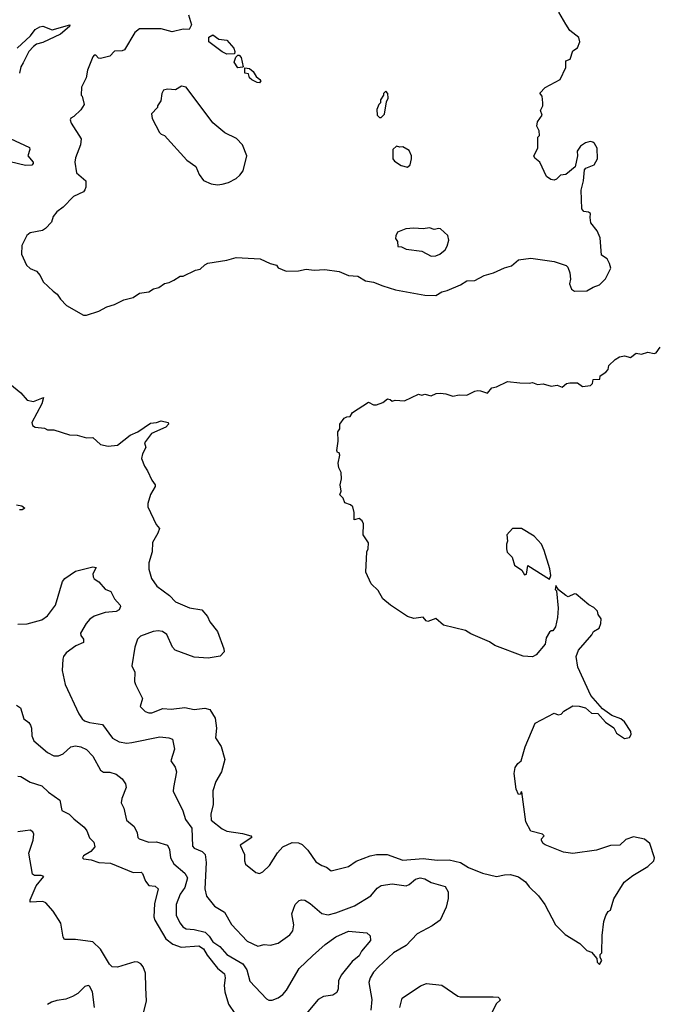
# Model space of a CAD drawing. Extents: x 2323203 to 2567568, y 883585 to 1022917.
# Tile 28 of 256: x 2375397 to 2379480, y 1006085 to 1012398. Entities that reach past the tile are written whole.
import ezdxf

# ---------------------------------------------------------------- set-up
doc = ezdxf.new("R2010")
doc.units = 0

msp = doc.modelspace()

# ---------------------------------------------------------------- linework, layer by layer
at = {"layer": '0CON10XD'}
for points in [[(2375825, 1010503.8), (2375905, 1010528.6), (2375955, 1010556.9), (2376005, 1010571.9), (2376065, 1010602.5), (2376125, 1010616.2), (2376165, 1010644), (2376225, 1010652), (2376255, 1010671.2), (2376288.3, 1010681.7), (2376325, 1010706.7), (2376355, 1010712.5), (2376385, 1010727.5), (2376425, 1010752.5), (2376445, 1010752.5), (2376525, 1010792.5), (2376555, 1010797.5), (2376583.6, 1010826.4), (2376603, 1010837), (2376725, 1010856.7), (2376785, 1010873.3), (2376940, 1010865), (2377004.2, 1010834.2), (2377043.6, 1010823.6), (2377055, 1010807.5), (2377105, 1010786), (2377185, 1010788.1), (2377235, 1010797.5), (2377285, 1010792.2), (2377354.1, 1010795.9), (2377445, 1010784.2), (2377505, 1010758), (2377565, 1010754.3), (2377615, 1010723.3), (2377665.4, 1010715.4), (2377725, 1010690.5), (2377806.9, 1010666.9), (2377995, 1010632), (2378065, 1010630), (2378105, 1010654), (2378138.8, 1010661.2), (2378223, 1010697), (2378265, 1010723.8), (2378315, 1010726.2), (2378375, 1010757.1), (2378435, 1010774.3), (2378505, 1010806.9), (2378550.3, 1010819.7), (2378595, 1010858.1), (2378675, 1010868.6), (2378825, 1010847.1), (2378901.2, 1010821.2), (2378911.2, 1010811.2), (2378924, 1010775), (2378928.8, 1010735), (2378923.3, 1010705), (2378935, 1010670), (2378955, 1010657.5), (2379035, 1010660), (2379075, 1010683.3), (2379115, 1010697.5), (2379153.6, 1010736.4), (2379187.5, 1010805), (2379180, 1010835), (2379163.6, 1010863.6), (2379128.3, 1010888.3), (2379119.3, 1010999.3), (2379100, 1011045), (2379060, 1011095), (2379055, 1011130), (2379057.5, 1011155), (2379045, 1011163.3), (2379015, 1011168.8), (2379001.2, 1011185), (2378997.5, 1011305), (2379012.5, 1011365), (2379020, 1011435), (2379027.5, 1011445), (2379081.7, 1011468.3), (2379102, 1011505), (2379100, 1011575), (2379082.5, 1011605), (2379073.3, 1011613.3), (2379055, 1011616.2), (2379025, 1011608.8), (2378993, 1011587), (2378971.2, 1011555), (2378973.3, 1011525), (2378960, 1011455), (2378900, 1011405), (2378865, 1011400), (2378840, 1011375), (2378825, 1011370), (2378803, 1011373), (2378775, 1011392.5), (2378732.5, 1011485), (2378700.7, 1011510.7), (2378693.3, 1011525), (2378720, 1011575), (2378720, 1011645), (2378730, 1011655), (2378727.5, 1011685), (2378713.3, 1011715), (2378717, 1011743), (2378747.5, 1011785), (2378737.5, 1011815), (2378752.5, 1011845), (2378752.5, 1011865), (2378747, 1011907), (2378733, 1011927), (2378767, 1011963), (2378862.5, 1012015), (2378899.3, 1012090.7), (2378900, 1012135), (2378926.7, 1012145), (2378945, 1012197.5), (2378975, 1012217.5), (2378990, 1012255), (2378983, 1012283), (2378925, 1012328.8), (2378898.5, 1012368.5), (2378855.5, 1012445.5)], [(2376479.1, 1012429.1), (2376499.2, 1012365), (2376483.3, 1012335), (2376445, 1012337.1), (2376375, 1012320.9), (2376305, 1012339.2), (2376165, 1012338.9), (2376136.2, 1012315), (2376068.8, 1012205), (2376055, 1012198.8), (2376005, 1012196.7), (2375975, 1012163.3), (2375915, 1012150), (2375901.7, 1012151.7), (2375885, 1012170), (2375875, 1012170), (2375865, 1012160), (2375831.2, 1012075), (2375822.5, 1012025), (2375792.5, 1011965), (2375790, 1011915), (2375797, 1011907), (2375810, 1011855), (2375789.3, 1011820.7), (2375745, 1011777.5), (2375724, 1011766), (2375720, 1011755), (2375726.2, 1011735), (2375792, 1011635), (2375785.8, 1011595), (2375755, 1011512.5), (2375750.6, 1011485), (2375761.4, 1011415), (2375820, 1011365), (2375821.4, 1011325), (2375815, 1011306.7), (2375805, 1011294.2), (2375741.2, 1011265), (2375675, 1011195.8), (2375634.6, 1011165.4), (2375611.4, 1011135), (2375600.9, 1011099.1), (2375561.9, 1011058.1), (2375543.6, 1011046.4), (2375465, 1011031.4), (2375442, 1011015), (2375410.9, 1010949.1), (2375408.6, 1010895), (2375440.8, 1010825), (2375465, 1010802.9), (2375505.5, 1010785.5), (2375527.6, 1010757.6), (2375547, 1010717), (2375611.7, 1010658.3), (2375637.6, 1010637.6), (2375658, 1010605), (2375696.2, 1010565), (2375805, 1010504), (2375825, 1010503.8)], [(2375381.1, 1012215), (2375465.6, 1012294.4), (2375495, 1012334.6), (2375525, 1012352.9), (2375545, 1012356.7), (2375605, 1012333.8), (2375717.5, 1012365), (2375715.8, 1012355), (2375658.6, 1012305), (2375545, 1012251.8), (2375505, 1012240.5), (2375485, 1012225.5), (2375455.4, 1012195), (2375419.1, 1012120.9), (2375404.2, 1012095), (2375396.2, 1012055)], [(2376725, 1012177.5), (2376695, 1012191.2), (2376610, 1012255), (2376610, 1012285), (2376635, 1012300), (2376673.6, 1012273.6), (2376726.2, 1012266.2), (2376770, 1012215), (2376777.5, 1012195), (2376775, 1012180), (2376725, 1012177.5)], [(2376795, 1012090), (2376772.5, 1012125), (2376782.5, 1012157.5), (2376795, 1012170), (2376805, 1012170), (2376816.4, 1012156.4), (2376830, 1012095), (2376825, 1012092.5), (2376795, 1012090)], [(2376935, 1011993.3), (2376920, 1011995), (2376885, 1012013.3), (2376870, 1012025), (2376865, 1012050), (2376840, 1012055), (2376841.7, 1012088.3), (2376870, 1012085), (2376895, 1012066.7), (2376913.6, 1012033.6), (2376937.5, 1012015), (2376942.5, 1012005), (2376935, 1011993.3)], [(2376665, 1011340), (2376695, 1011343.3), (2376735, 1011353.3), (2376785, 1011380), (2376809.5, 1011400.5), (2376830.7, 1011429.3), (2376852.5, 1011525), (2376826.7, 1011595), (2376786.8, 1011636.8), (2376712.4, 1011672.4), (2376635.6, 1011735.6), (2376465, 1011966.2), (2376435, 1011971.2), (2376395, 1011948.8), (2376345, 1011953.3), (2376320, 1011945), (2376307.5, 1011925), (2376301.7, 1011878.3), (2376280, 1011845), (2376280, 1011835), (2376242.5, 1011795), (2376246.7, 1011765), (2376293.8, 1011675), (2376305, 1011663.3), (2376326.4, 1011656.4), (2376468.3, 1011498.3), (2376527, 1011457), (2376548.8, 1011405), (2376575, 1011367.5), (2376625, 1011346.2), (2376665, 1011340)], [(2377715, 1011770), (2377737, 1011793), (2377748.3, 1011871.7), (2377760, 1011895), (2377757.5, 1011925), (2377745, 1011940), (2377730, 1011925), (2377730, 1011915), (2377710, 1011885), (2377710, 1011865), (2377700, 1011855), (2377688.3, 1011821.7), (2377690, 1011785), (2377705, 1011770), (2377715, 1011770)], [(2375335, 1011637.1), (2375459.1, 1011579.1), (2375462.5, 1011565), (2375450, 1011525), (2375482.5, 1011485), (2375483.3, 1011475), (2375475, 1011464.2), (2375435, 1011462.5), (2375335, 1011487.1)], [(2377885, 1011452.5), (2377901.7, 1011468.3), (2377910, 1011505), (2377910, 1011525), (2377895, 1011560), (2377855, 1011582.5), (2377835, 1011580), (2377813, 1011587), (2377790, 1011565), (2377790, 1011505), (2377800.7, 1011490.7), (2377843, 1011463), (2377885, 1011452.5)], [(2378035, 1010882.5), (2378065, 1010884.3), (2378091.2, 1010895), (2378125, 1010923.3), (2378139.2, 1010945), (2378148, 1010985), (2378143.6, 1011013.6), (2378096.1, 1011056.1), (2378085, 1011060), (2378055, 1011053.3), (2378025, 1011063.3), (2377985, 1011057.5), (2377925, 1011061.2), (2377873.6, 1011056.4), (2377820, 1011035), (2377808.3, 1011011.7), (2377807.5, 1010995), (2377820, 1010975), (2377823, 1010943), (2377845, 1010942.5), (2377875, 1010926.7), (2377975, 1010913.8), (2378035, 1010882.5)], [(2376393.8, 1008355), (2376375.8, 1008375), (2376340.8, 1008455), (2376312.5, 1008475), (2376285, 1008479.2), (2376252.5, 1008475), (2376172.5, 1008445), (2376153.3, 1008425), (2376136.2, 1008373.8), (2376116.7, 1008255), (2376136.2, 1008215), (2376133.3, 1008155), (2376138.8, 1008135), (2376184, 1008045), (2376170, 1007995), (2376201.2, 1007961.2), (2376225, 1007953.8), (2376245, 1007954.2), (2376315, 1007980.9), (2376367.4, 1007977.4), (2376455, 1007987.4), (2376515, 1007975.4), (2376585, 1007982.7), (2376615.7, 1007975), (2376650.5, 1007920.5), (2376659.7, 1007855), (2376653.2, 1007793.2), (2376688.3, 1007738.3), (2376712.9, 1007655), (2376690.4, 1007575), (2376655, 1007514), (2376635.4, 1007454.6), (2376636.9, 1007365), (2376622.1, 1007305), (2376625, 1007266), (2376695, 1007209.2), (2376724.3, 1007195), (2376825, 1007180.3), (2376878.8, 1007165), (2376886.2, 1007155), (2376810, 1007105), (2376838, 1007045), (2376838, 1007005), (2376845, 1006982.5), (2376910.5, 1006930.5), (2376935, 1006923.8), (2376956.7, 1006935), (2376998.8, 1006975), (2377050, 1007055), (2377083.8, 1007095), (2377145, 1007123.1), (2377185, 1007119.2), (2377208.8, 1007108.8), (2377245, 1007073.8), (2377295, 1006998), (2377334.1, 1006974.1), (2377365, 1006963.8), (2377395, 1006940), (2377505, 1006969.4), (2377555, 1007002.9), (2377643.8, 1007036.2), (2377685, 1007045.5), (2377754.3, 1007045.7), (2377855, 1007008.5), (2377985, 1007019.7), (2378075, 1007009.1), (2378151.6, 1007011.6), (2378224, 1006994), (2378275, 1006961.5), (2378365, 1006925.6), (2378455, 1006904.2), (2378505, 1006915.7), (2378545, 1006917.5), (2378595, 1006902), (2378640.9, 1006870.9), (2378665, 1006838.8), (2378725, 1006780), (2378764.2, 1006724.2), (2378832.5, 1006595), (2378895, 1006532.5), (2378990, 1006475), (2379035, 1006430), (2379065, 1006420), (2379098.3, 1006378.3), (2379100, 1006355), (2379115, 1006340), (2379130, 1006365), (2379120, 1006385), (2379120, 1006405), (2379130, 1006415), (2379132.5, 1006525), (2379143.8, 1006615), (2379156.7, 1006655), (2379170.7, 1006679.3), (2379185, 1006687.5), (2379207.9, 1006762.1), (2379272.9, 1006867.1), (2379329.3, 1006910.7), (2379425, 1006968.8), (2379463.3, 1007005), (2379468.8, 1007025), (2379438.8, 1007115), (2379403.9, 1007143.9), (2379332.3, 1007157.7), (2379285, 1007141.2), (2379245, 1007106.2), (2379185, 1007103.8), (2379095, 1007073.8), (2378945, 1007051.2), (2378885, 1007061.2), (2378766.4, 1007106.4), (2378753.3, 1007115), (2378743.3, 1007135), (2378743.8, 1007146.2), (2378760, 1007165), (2378750, 1007175), (2378675.9, 1007195.9), (2378642.9, 1007255), (2378617, 1007447), (2378610, 1007445), (2378608.3, 1007431.7), (2378595, 1007430), (2378581.2, 1007465), (2378568.8, 1007565), (2378573.6, 1007603.6), (2378590.5, 1007629.5), (2378613.6, 1007646.4), (2378638.6, 1007735), (2378703.6, 1007886.4), (2378825, 1007952.5), (2378850.7, 1007940.7), (2378870, 1007945), (2378887.5, 1007965), (2378945, 1007997.5), (2378985, 1007996.7), (2379025, 1007986.7), (2379065, 1007952.5), (2379105, 1007950), (2379153.6, 1007893.6), (2379207.7, 1007857.7), (2379225, 1007823.3), (2379275, 1007790), (2379307.5, 1007795), (2379317.5, 1007815), (2379316.7, 1007835), (2379275, 1007896.7), (2379252.5, 1007915), (2379195, 1007936.7), (2379135, 1007980), (2379060, 1008065), (2378975.8, 1008245.8), (2378966, 1008315), (2378980, 1008355), (2379066.4, 1008453.6), (2379077.5, 1008475), (2379113, 1008497), (2379123.6, 1008526.4), (2379127, 1008557), (2379107.5, 1008585), (2379102.5, 1008605), (2379079.2, 1008629.2), (2379045.9, 1008645.9), (2378965, 1008713.8), (2378955, 1008716.7), (2378915, 1008697.5), (2378900, 1008705), (2378851.7, 1008741.7), (2378835, 1008770), (2378830, 1008745), (2378840, 1008735), (2378850, 1008625), (2378845.9, 1008564.1), (2378832.5, 1008505), (2378815, 1008480), (2378805, 1008480), (2378795, 1008470), (2378773.8, 1008435), (2378766.1, 1008393.9), (2378710, 1008325), (2378685, 1008312), (2378625, 1008316), (2378445, 1008386), (2378409.7, 1008409.7), (2378290.5, 1008460.5), (2378255, 1008482.5), (2378115, 1008516.7), (2378065, 1008557.5), (2378015, 1008540), (2378004.1, 1008544.1), (2377985, 1008567.5), (2377925, 1008558.8), (2377885, 1008571.2), (2377774.2, 1008644.2), (2377726.7, 1008685), (2377695, 1008737.5), (2377651.7, 1008781.7), (2377616.7, 1008855), (2377622.5, 1008985), (2377632.5, 1009005), (2377633, 1009043), (2377600, 1009095), (2377602.5, 1009165), (2377592.5, 1009185), (2377575, 1009200), (2377541.7, 1009191.7), (2377542.5, 1009237.5), (2377533.6, 1009273.6), (2377518.3, 1009288.3), (2377481.2, 1009301.2), (2377470.7, 1009330.7), (2377450.7, 1009350.7), (2377457.5, 1009375), (2377452.5, 1009415), (2377460, 1009455), (2377457.5, 1009495), (2377442.5, 1009525), (2377440, 1009555), (2377450, 1009605), (2377445, 1009620), (2377435, 1009622.5), (2377430, 1009635), (2377440, 1009695), (2377437.5, 1009755), (2377450, 1009775), (2377450, 1009805), (2377477, 1009843), (2377495, 1009852.5), (2377517, 1009853), (2377530.7, 1009879.3), (2377633.6, 1009946.4), (2377665, 1009927.5), (2377685, 1009927.5), (2377725, 1009942.5), (2377755, 1009967.5), (2377773.3, 1009963.3), (2377785, 1009952.5), (2377805, 1009957.5), (2377865, 1009953.3), (2377955, 1009996.7), (2377975, 1009990), (2377995, 1009996.7), (2378035, 1009986.7), (2378068.3, 1010001.7), (2378095, 1010003.3), (2378129.3, 1009999.3), (2378175, 1009983.3), (2378215, 1009993.3), (2378265, 1009990), (2378315, 1010016.2), (2378335, 1010021.2), (2378352.5, 1010017.5), (2378396.2, 1010003.8), (2378425, 1010036.7), (2378455, 1010043.3), (2378525, 1010077.5), (2378605, 1010068.8), (2378665, 1010067.5), (2378685, 1010072.5), (2378718.3, 1010058.3), (2378755, 1010063.3), (2378805, 1010047.5), (2378843.6, 1010053.6), (2378875, 1010042.5), (2378903.9, 1010066.1), (2378925, 1010070), (2378975, 1010070), (2379007, 1010047), (2379057, 1010053), (2379070, 1010065), (2379075, 1010090), (2379116.4, 1010093.6), (2379120, 1010115), (2379155, 1010137.5), (2379170, 1010155), (2379175, 1010180), (2379215, 1010220), (2379243, 1010237), (2379275, 1010243.3), (2379315, 1010232.5), (2379350.7, 1010259.3), (2379385, 1010253.3), (2379425, 1010266.7), (2379465, 1010256.7), (2379478, 1010262), (2379505, 1010297.5)], [(2375334, 1010064), (2375405, 1010006.2), (2375445, 1009958.8), (2375485, 1009949.2), (2375550, 1009975), (2375538.9, 1009935), (2375473.8, 1009815), (2375480, 1009795), (2375495.9, 1009785.9), (2375555, 1009778), (2375575, 1009767.5), (2375615, 1009768.6), (2375717, 1009737), (2375765, 1009733.3), (2375825, 1009716.2), (2375865, 1009718.8), (2375915, 1009673.8), (2375965, 1009662.5), (2376025, 1009670.8), (2376105, 1009733.8), (2376155.4, 1009754.6), (2376235, 1009810), (2376275, 1009814.2), (2376305, 1009826), (2376350, 1009815), (2376351.2, 1009805), (2376335, 1009784.6), (2376242.9, 1009745), (2376196.7, 1009685), (2376206.2, 1009655), (2376183.8, 1009615), (2376178.8, 1009585), (2376196.7, 1009535), (2376216.2, 1009505), (2376243.3, 1009445), (2376266.7, 1009415), (2376266.7, 1009405), (2376236, 1009354), (2376218, 1009295), (2376218, 1009275), (2376271.7, 1009161.7), (2376292.5, 1009135), (2376283.3, 1009105), (2376248.8, 1009045), (2376246.2, 1008985), (2376224, 1008915), (2376225.8, 1008875), (2376242.9, 1008815), (2376275.8, 1008765), (2376358.1, 1008705), (2376395, 1008665.5), (2376485, 1008627.5), (2376563.9, 1008613.9), (2376600.7, 1008570.7), (2376616.4, 1008536.4), (2376665.8, 1008475), (2376707, 1008363), (2376707.5, 1008345), (2376682.1, 1008317.9), (2376605, 1008303.3), (2376515, 1008311.1), (2376393.8, 1008355)], [(2375376.4, 1009286.4), (2375410.9, 1009280.9), (2375430, 1009265), (2375412.5, 1009255), (2375395, 1009254.5)], [(2378795, 1008810), (2378802.5, 1008835), (2378796.1, 1008876.1), (2378761.2, 1008995), (2378743.3, 1009035), (2378697.3, 1009087.3), (2378616.1, 1009136.1), (2378557.5, 1009135), (2378522, 1009095), (2378526.2, 1009055), (2378518.8, 1009035), (2378518, 1009005), (2378523.3, 1008983.3), (2378555, 1008952.5), (2378571.1, 1008901.1), (2378618, 1008868), (2378635, 1008837.5), (2378647, 1008843), (2378655, 1008897.5), (2378795, 1008810)], [(2375385, 1008523.1), (2375445, 1008524.7), (2375539.6, 1008550.4), (2375574.4, 1008575), (2375626.3, 1008643.7), (2375671.9, 1008795), (2375685.4, 1008814.6), (2375755, 1008862.7), (2375865, 1008890), (2375886.2, 1008885), (2375866.7, 1008845), (2375867.5, 1008825), (2375875, 1008812.5), (2375903.9, 1008793.9), (2375945, 1008747.5), (2375981.2, 1008731.2), (2376005.8, 1008685), (2376040.8, 1008645), (2376042.5, 1008635), (2376034, 1008615), (2376016.6, 1008603.4), (2375945, 1008596.2), (2375875, 1008572.9), (2375846.6, 1008553.4), (2375823.4, 1008526.6), (2375787.1, 1008465), (2375789.7, 1008449.7), (2375807.1, 1008425), (2375805.8, 1008405), (2375757.2, 1008382.8), (2375695, 1008338.6), (2375677.5, 1008315), (2375673.2, 1008296.8), (2375669.4, 1008225), (2375687.8, 1008135), (2375777, 1007947), (2375797.5, 1007915), (2375812.8, 1007902.8), (2375845, 1007891.5), (2375928.5, 1007878.5), (2375991.7, 1007791.7), (2376035, 1007767.3), (2376085, 1007760), (2376115, 1007762.9), (2376295, 1007799.5), (2376354.3, 1007794.3), (2376376.7, 1007785), (2376389.1, 1007720.9), (2376366, 1007645), (2376392.9, 1007605), (2376402.5, 1007575), (2376382.2, 1007475)], [(2375377, 1008003), (2375401.2, 1007985), (2375424.2, 1007914.2), (2375455, 1007891.2), (2375465.8, 1007875), (2375473.1, 1007855), (2375475.6, 1007805.6), (2375487.1, 1007775), (2375575, 1007700), (2375615, 1007678.6), (2375645, 1007677.1), (2375675, 1007690), (2375725, 1007736.6), (2375755, 1007741.6), (2375788, 1007735), (2375825, 1007717.8), (2375865.6, 1007675), (2375915.7, 1007585.7), (2375935, 1007572.5), (2375975, 1007572.5), (2376015, 1007560.8), (2376055, 1007531.2), (2376075, 1007498.8), (2376080, 1007475), (2376052, 1007405), (2376047, 1007377), (2376065, 1007342.5), (2376082.5, 1007265), (2376130.8, 1007225), (2376150, 1007185), (2376154.2, 1007155), (2376163.8, 1007145), (2376225, 1007124.1), (2376275, 1007126.9), (2376344.5, 1007105), (2376358.2, 1007078.2), (2376363.5, 1007023.5), (2376384.5, 1006985), (2376456.3, 1006926.3), (2376473.2, 1006895), (2376456.8, 1006833.2), (2376425, 1006791.5), (2376399.4, 1006725), (2376400.8, 1006655), (2376425, 1006604.3), (2376442.3, 1006582.3), (2376465, 1006568.2), (2376515, 1006564.6), (2376586.8, 1006546.8), (2376612.3, 1006522.3), (2376635.3, 1006485), (2376680.4, 1006455), (2376725, 1006404.7), (2376827.3, 1006345), (2376852.7, 1006305), (2376872.9, 1006232.9), (2376979.1, 1006119.1), (2376995, 1006111.5), (2377015, 1006111.2), (2377055, 1006126.5), (2377085, 1006148.4), (2377108.1, 1006175), (2377189.6, 1006315), (2377274.7, 1006395.3), (2377355, 1006468), (2377425, 1006518.1), (2377505, 1006554.3), (2377623.6, 1006543.6), (2377643.6, 1006523.6), (2377646.2, 1006495), (2377589.4, 1006425), (2377572.9, 1006395), (2377529.8, 1006360.2), (2377458.5, 1006271.5), (2377441.1, 1006235), (2377440, 1006185), (2377430.5, 1006159.5), (2377405, 1006144.2), (2377345, 1006134.1), (2377310, 1006115), (2377235, 1006024.2)], [(2375385, 1007547.5), (2375405, 1007545.8), (2375465, 1007508.1), (2375538.8, 1007485), (2375580.8, 1007445), (2375653.4, 1007393.4), (2375666.7, 1007326.7), (2375715, 1007303.3), (2375743, 1007273), (2375809.7, 1007219.7), (2375827.7, 1007197.7), (2375845, 1007152.5), (2375873.3, 1007125), (2375878, 1007095), (2375853.1, 1007065), (2375805, 1007036.2), (2375800, 1007025), (2375805, 1007016.7), (2375855, 1007011.9), (2375905, 1006993.8), (2375979.3, 1006989.3), (2376125, 1006930), (2376175, 1006931.9), (2376185, 1006922.9), (2376204.5, 1006875), (2376225, 1006847.3), (2376265, 1006841.3), (2376284.6, 1006825), (2376261.8, 1006728.2), (2376256.8, 1006645), (2376263.2, 1006625), (2376335, 1006504.6), (2376379.9, 1006469.9), (2376431.8, 1006451.8), (2376545, 1006459.3), (2376575, 1006440.4), (2376600.1, 1006400.1), (2376665, 1006317.5), (2376710.8, 1006280.8), (2376713.9, 1006253.9), (2376707.6, 1006205), (2376712.5, 1006165), (2376736.7, 1006085), (2376776.2, 1006026.2)], [(2376382.2, 1007475), (2376381.7, 1007451.7), (2376442.7, 1007325), (2376460.2, 1007270.2), (2376501.4, 1007215), (2376505, 1007098.8), (2376516.6, 1007086.6), (2376567.5, 1007065), (2376585.5, 1007045), (2376593.1, 1006993.1), (2376584.5, 1006825), (2376595, 1006778.8), (2376646, 1006715), (2376710, 1006675), (2376755, 1006596), (2376855, 1006488.9), (2376925, 1006457.5), (2376965, 1006467.5), (2377005, 1006464), (2377054.2, 1006475.8), (2377130.3, 1006529.7), (2377148.1, 1006555), (2377154.4, 1006595), (2377142.7, 1006665), (2377164.2, 1006725.8), (2377189.7, 1006750.3), (2377205, 1006755.7), (2377225, 1006751.9), (2377260.3, 1006730.3), (2377335, 1006666.5), (2377375, 1006659.2), (2377425, 1006671.5), (2377545, 1006715.5), (2377649.8, 1006780.2), (2377690.3, 1006829.7), (2377714.4, 1006845.6), (2377785, 1006857.1), (2377875, 1006845.4), (2377895, 1006853.3), (2377935, 1006887.8), (2377965, 1006894.7), (2377995, 1006888.4), (2378035, 1006865.3), (2378125, 1006840.6), (2378144.6, 1006805), (2378145, 1006762.5), (2378131.5, 1006708.5), (2378093.8, 1006625), (2378042.2, 1006587.8), (2377945, 1006536.5), (2377875, 1006462.5), (2377794.4, 1006415), (2377696.9, 1006325), (2377665, 1006290), (2377644.4, 1006255), (2377635.7, 1006225), (2377656.2, 1006115), (2377648.3, 1006048.3)], [(2376184.6, 1006005), (2376210.6, 1006105), (2376205, 1006192.5), (2376202.7, 1006285), (2376189.6, 1006325), (2376174.4, 1006345), (2376155, 1006354.7), (2376135, 1006356.2), (2376025, 1006323.8), (2375990, 1006325), (2375972.4, 1006342.4), (2375915, 1006438.9), (2375865.4, 1006485.4), (2375755, 1006499.5), (2375685, 1006500), (2375675.7, 1006515.7), (2375661.1, 1006605), (2375611.2, 1006681.2), (2375563.8, 1006735), (2375544.3, 1006744.3), (2375465, 1006740), (2375464.5, 1006755), (2375502.5, 1006845), (2375551.2, 1006905), (2375535, 1006911.1), (2375491.7, 1006911.7), (2375479.7, 1006919.7), (2375454.4, 1007054.4), (2375483.8, 1007136.2), (2375487.6, 1007175), (2375480.5, 1007190.5), (2375465, 1007200.5), (2375432.1, 1007197.9), (2375385, 1007190.6)], [(2375876.7, 1006065), (2375864.5, 1006165), (2375845, 1006202), (2375835, 1006206), (2375815, 1006198), (2375770, 1006155), (2375735.5, 1006134.5), (2375692.6, 1006117.4), (2375635, 1006109.6), (2375601.5, 1006098.5), (2375575, 1006084.4)], [(2377834.2, 1006065), (2377848.8, 1006125), (2377966.3, 1006203.7), (2378005, 1006217.5), (2378105, 1006208), (2378206.4, 1006136.4), (2378221.7, 1006131.7), (2378432.7, 1006132.7), (2378465, 1006130), (2378475, 1006122.5), (2378477.7, 1006112.3), (2378453, 1006087), (2378426.1, 1006033.9)]]:
    msp.add_lwpolyline(points, dxfattribs=at)

doc.saveas('drawing.dxf')
